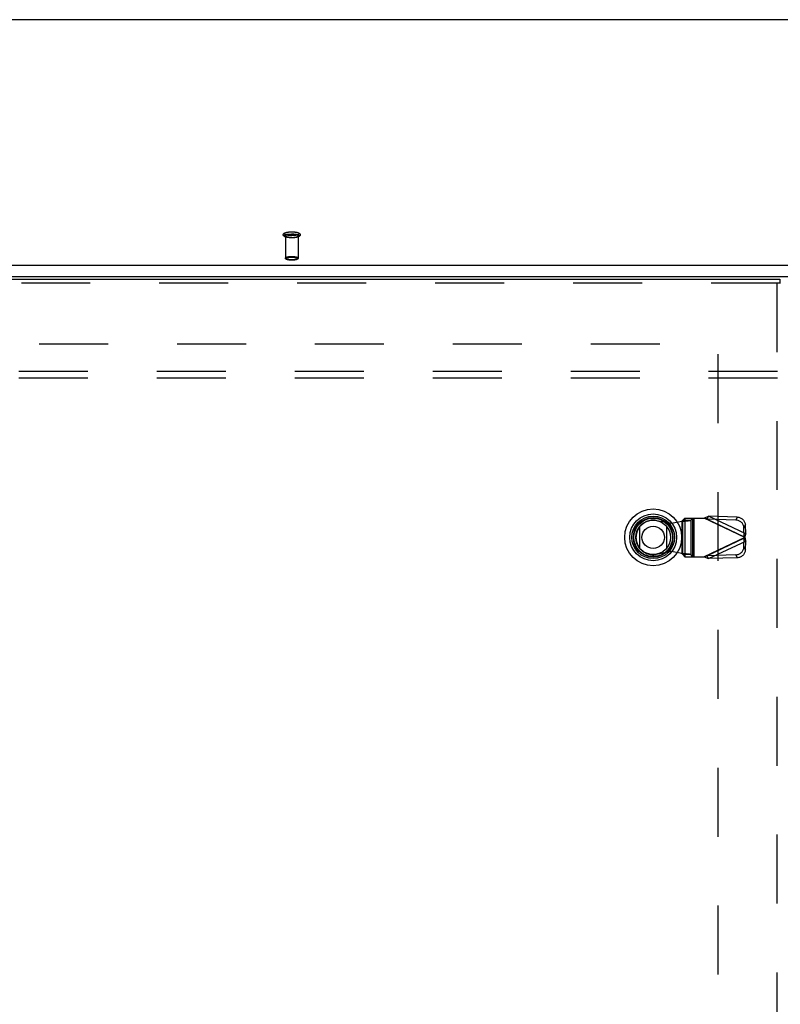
# Model space of a CAD drawing. Header units: inches. Extents: x 0 to 243, y 0 to 157.
# Tile 176 of 256: x 59 to 74, y 99 to 118. Entities that reach past the tile are written whole.
import ezdxf

# ---------------------------------------------------------------- set-up
doc = ezdxf.new("R2010")
doc.units = ezdxf.units.IN
doc.header["$LTSCALE"] = 13.357143
doc.header["$MEASUREMENT"] = 0
doc.linetypes.add('HIDDEN', pattern=[0.2, 0.1, -0.1])
doc.layers.get('0').update_dxf_attribs({"linetype": 'CONTINUOUS'})
for name, color, linetype in [('DEFAULT_2', 8, 'HIDDEN'), ('LEFTHAND_DOOR_ASSEMBLY', 7, 'CONTINUOUS'), ('SUBPANEL', 7, 'CONTINUOUS')]:
    doc.layers.add(name, color=color, linetype=linetype)

msp = doc.modelspace()

# ---------------------------------------------------------------- linework, layer by layer
at = {"color": 7, "linetype": 'Continuous'}
for p, q in [((102.278, 117.852), (46.598, 117.852)), ((46.173, 113.095), (102.704, 113.095)), ((46.188, 112.877), (102.688, 112.877))]:
    msp.add_line(p, q, dxfattribs=at)
at = {"layer": 'DEFAULT_2', "color": 8, "linetype": 'HIDDEN'}
for p, q in [((64.314, 113.663), (64.314, 113.231)), ((64.562, 113.663), (64.562, 113.231)), ((46.188, 111.571), (72.792, 111.571)), ((72.688, 111.37), (72.688, 42.773))]:
    msp.add_line(p, q, dxfattribs=at)
for points in [[(64.438, 113.625), (64.427, 113.625), (64.415, 113.626), (64.404, 113.626), (64.392, 113.627), (64.381, 113.628), (64.37, 113.63), (64.36, 113.631), (64.35, 113.633), (64.34, 113.635), (64.33, 113.637), (64.321, 113.64), (64.313, 113.643), (64.306, 113.646), (64.3, 113.649), (64.295, 113.652), (64.291, 113.655), (64.287, 113.658), (64.283, 113.662), (64.28, 113.666), (64.278, 113.67), (64.276, 113.674), (64.275, 113.678), (64.275, 113.683), (64.275, 113.687), (64.276, 113.692), (64.277, 113.696), (64.28, 113.7), (64.282, 113.704), (64.286, 113.708), (64.29, 113.712), (64.294, 113.715), (64.3, 113.718), (64.306, 113.721), (64.313, 113.724), (64.321, 113.727), (64.33, 113.73), (64.34, 113.732), (64.349, 113.734), (64.36, 113.736), (64.37, 113.737), (64.381, 113.739), (64.392, 113.74), (64.404, 113.741), (64.415, 113.741), (64.427, 113.742), (64.438, 113.742)], [(64.438, 113.668), (64.428, 113.668), (64.417, 113.668), (64.407, 113.668), (64.397, 113.669), (64.387, 113.67), (64.377, 113.671), (64.368, 113.672), (64.359, 113.674), (64.35, 113.676), (64.342, 113.677), (64.334, 113.679), (64.328, 113.681), (64.321, 113.684), (64.316, 113.686), (64.311, 113.688), (64.306, 113.691), (64.303, 113.693), (64.3, 113.696), (64.298, 113.699), (64.297, 113.702), (64.296, 113.704), (64.297, 113.707), (64.298, 113.71), (64.3, 113.713), (64.303, 113.715), (64.306, 113.718), (64.311, 113.72), (64.316, 113.723), (64.321, 113.725), (64.328, 113.727), (64.334, 113.729), (64.342, 113.731), (64.35, 113.733), (64.359, 113.735), (64.368, 113.736), (64.377, 113.737), (64.387, 113.739), (64.397, 113.739), (64.407, 113.74), (64.417, 113.741), (64.428, 113.741), (64.438, 113.741)], [(64.438, 113.742), (64.45, 113.742), (64.462, 113.741), (64.473, 113.741), (64.485, 113.74), (64.496, 113.739), (64.507, 113.737), (64.517, 113.736), (64.527, 113.734), (64.537, 113.732), (64.547, 113.73), (64.556, 113.727), (64.564, 113.724), (64.571, 113.721), (64.577, 113.718), (64.582, 113.715), (64.586, 113.712), (64.59, 113.709), (64.594, 113.705), (64.597, 113.701), (64.599, 113.697), (64.6, 113.693), (64.602, 113.689), (64.602, 113.684), (64.602, 113.68), (64.601, 113.676), (64.599, 113.671), (64.597, 113.667), (64.595, 113.663), (64.591, 113.659), (64.587, 113.656), (64.583, 113.652), (64.577, 113.649), (64.571, 113.646), (64.564, 113.643), (64.556, 113.64), (64.547, 113.637), (64.537, 113.635), (64.528, 113.633), (64.517, 113.631), (64.507, 113.63), (64.496, 113.628), (64.485, 113.627), (64.473, 113.626), (64.462, 113.626), (64.45, 113.625), (64.438, 113.625)], [(64.438, 113.741), (64.449, 113.741), (64.459, 113.741), (64.47, 113.74), (64.48, 113.739), (64.49, 113.739), (64.5, 113.737), (64.509, 113.736), (64.518, 113.735), (64.527, 113.733), (64.535, 113.731), (64.542, 113.729), (64.549, 113.727), (64.556, 113.725), (64.561, 113.723), (64.566, 113.72), (64.571, 113.718), (64.574, 113.715), (64.577, 113.713), (64.579, 113.71), (64.58, 113.707), (64.58, 113.704), (64.58, 113.702), (64.579, 113.699), (64.577, 113.696), (64.574, 113.693), (64.571, 113.691), (64.566, 113.688), (64.561, 113.686), (64.556, 113.684), (64.549, 113.681), (64.542, 113.679), (64.535, 113.677), (64.527, 113.676), (64.518, 113.674), (64.509, 113.672), (64.5, 113.671), (64.49, 113.67), (64.48, 113.669), (64.47, 113.668), (64.459, 113.668), (64.449, 113.668), (64.438, 113.668)], [(64.438, 113.626), (64.428, 113.626), (64.417, 113.626), (64.407, 113.627), (64.397, 113.628), (64.387, 113.629), (64.377, 113.63), (64.368, 113.631), (64.359, 113.632), (64.35, 113.634), (64.342, 113.636), (64.334, 113.638), (64.328, 113.64), (64.321, 113.642), (64.316, 113.644), (64.311, 113.647), (64.306, 113.649), (64.303, 113.652), (64.3, 113.655), (64.298, 113.657), (64.297, 113.66), (64.296, 113.663), (64.297, 113.666), (64.298, 113.668), (64.3, 113.671), (64.303, 113.674), (64.306, 113.676), (64.311, 113.679), (64.316, 113.681), (64.321, 113.684), (64.328, 113.686), (64.334, 113.688), (64.342, 113.69), (64.35, 113.692), (64.359, 113.693), (64.368, 113.695), (64.377, 113.696), (64.387, 113.697), (64.397, 113.698), (64.407, 113.699), (64.417, 113.699), (64.428, 113.699), (64.438, 113.7)], [(64.314, 113.663), (64.315, 113.665), (64.316, 113.668), (64.318, 113.67), (64.321, 113.673), (64.324, 113.675), (64.328, 113.677), (64.333, 113.68), (64.338, 113.682), (64.344, 113.684), (64.351, 113.685), (64.358, 113.687), (64.366, 113.689), (64.374, 113.69), (64.382, 113.691), (64.391, 113.692), (64.4, 113.693), (64.41, 113.694), (64.419, 113.694), (64.429, 113.695), (64.438, 113.695)], [(64.438, 113.631), (64.429, 113.631), (64.419, 113.631), (64.41, 113.632), (64.4, 113.632), (64.391, 113.633), (64.382, 113.634), (64.374, 113.635), (64.366, 113.637), (64.358, 113.638), (64.351, 113.64), (64.344, 113.642), (64.338, 113.644), (64.333, 113.646), (64.328, 113.648), (64.324, 113.651), (64.321, 113.653), (64.318, 113.655), (64.316, 113.658), (64.315, 113.66), (64.314, 113.663)], [(64.438, 113.7), (64.449, 113.699), (64.459, 113.699), (64.47, 113.699), (64.48, 113.698), (64.49, 113.697), (64.5, 113.696), (64.509, 113.695), (64.518, 113.693), (64.527, 113.692), (64.535, 113.69), (64.542, 113.688), (64.549, 113.686), (64.556, 113.684), (64.561, 113.681), (64.566, 113.679), (64.571, 113.676), (64.574, 113.674), (64.577, 113.671), (64.579, 113.668), (64.58, 113.666), (64.58, 113.663), (64.58, 113.66), (64.579, 113.657), (64.577, 113.655), (64.574, 113.652), (64.571, 113.649), (64.566, 113.647), (64.561, 113.644), (64.556, 113.642), (64.549, 113.64), (64.542, 113.638), (64.535, 113.636), (64.527, 113.634), (64.518, 113.632), (64.509, 113.631), (64.5, 113.63), (64.49, 113.629), (64.48, 113.628), (64.47, 113.627), (64.459, 113.626), (64.449, 113.626), (64.438, 113.626)], [(64.562, 113.663), (64.562, 113.665), (64.561, 113.668), (64.559, 113.67), (64.556, 113.673), (64.553, 113.675), (64.549, 113.677), (64.544, 113.68), (64.539, 113.682), (64.533, 113.684), (64.526, 113.685), (64.519, 113.687), (64.511, 113.689), (64.503, 113.69), (64.495, 113.691), (64.486, 113.692), (64.477, 113.693), (64.467, 113.694), (64.458, 113.694), (64.448, 113.695), (64.438, 113.695)], [(64.438, 113.631), (64.448, 113.631), (64.458, 113.631), (64.467, 113.632), (64.477, 113.632), (64.486, 113.633), (64.495, 113.634), (64.503, 113.635), (64.511, 113.637), (64.519, 113.638), (64.526, 113.64), (64.533, 113.642), (64.539, 113.644), (64.544, 113.646), (64.549, 113.648), (64.553, 113.651), (64.556, 113.653), (64.559, 113.655), (64.561, 113.658), (64.562, 113.66), (64.562, 113.663)], [(64.314, 113.231), (64.315, 113.234), (64.316, 113.236), (64.318, 113.239), (64.321, 113.241), (64.324, 113.243), (64.328, 113.246), (64.333, 113.248), (64.339, 113.25), (64.345, 113.252), (64.352, 113.254), (64.359, 113.256), (64.367, 113.257), (64.375, 113.259), (64.384, 113.26), (64.393, 113.261), (64.402, 113.262), (64.411, 113.262), (64.421, 113.263), (64.43, 113.263), (64.438, 113.263)], [(64.438, 113.199), (64.43, 113.199), (64.421, 113.199), (64.411, 113.2), (64.402, 113.2), (64.393, 113.201), (64.384, 113.202), (64.375, 113.203), (64.367, 113.205), (64.359, 113.206), (64.352, 113.208), (64.345, 113.21), (64.339, 113.212), (64.333, 113.214), (64.328, 113.216), (64.324, 113.219), (64.321, 113.221), (64.318, 113.223), (64.316, 113.226), (64.315, 113.228), (64.314, 113.231)], [(64.438, 113.192), (64.429, 113.192), (64.42, 113.192), (64.411, 113.192), (64.403, 113.193), (64.394, 113.194), (64.386, 113.195), (64.377, 113.196), (64.37, 113.197), (64.362, 113.199), (64.355, 113.201), (64.348, 113.202), (64.342, 113.205), (64.336, 113.207), (64.332, 113.209), (64.327, 113.212), (64.324, 113.214), (64.321, 113.217), (64.319, 113.219), (64.317, 113.222), (64.316, 113.225), (64.315, 113.228), (64.314, 113.231)], [(64.438, 113.192), (64.43, 113.192), (64.422, 113.192), (64.413, 113.193), (64.405, 113.193), (64.397, 113.194), (64.388, 113.195), (64.38, 113.196), (64.373, 113.197), (64.365, 113.199), (64.359, 113.2), (64.352, 113.202), (64.347, 113.204), (64.342, 113.206), (64.337, 113.208), (64.333, 113.21), (64.33, 113.212), (64.328, 113.214), (64.326, 113.217), (64.325, 113.219), (64.324, 113.221), (64.325, 113.224), (64.326, 113.226), (64.328, 113.228), (64.33, 113.231), (64.333, 113.233), (64.337, 113.235), (64.342, 113.237), (64.347, 113.239), (64.352, 113.241), (64.359, 113.242), (64.365, 113.244), (64.373, 113.245), (64.38, 113.247), (64.388, 113.248), (64.396, 113.249), (64.405, 113.25), (64.413, 113.25), (64.422, 113.251), (64.43, 113.251), (64.438, 113.251)], [(64.438, 113.263), (64.447, 113.263), (64.456, 113.263), (64.466, 113.262), (64.475, 113.262), (64.484, 113.261), (64.493, 113.26), (64.502, 113.259), (64.51, 113.257), (64.518, 113.256), (64.525, 113.254), (64.532, 113.252), (64.538, 113.25), (64.544, 113.248), (64.549, 113.246), (64.553, 113.243), (64.556, 113.241), (64.559, 113.239), (64.561, 113.236), (64.562, 113.234), (64.562, 113.231)], [(64.438, 113.251), (64.447, 113.251), (64.455, 113.251), (64.463, 113.25), (64.472, 113.25), (64.48, 113.249), (64.489, 113.248), (64.497, 113.247), (64.504, 113.245), (64.512, 113.244), (64.518, 113.242), (64.524, 113.241), (64.53, 113.239), (64.535, 113.237), (64.54, 113.235), (64.544, 113.233), (64.547, 113.231), (64.549, 113.228), (64.551, 113.226), (64.552, 113.224), (64.552, 113.221), (64.552, 113.219), (64.551, 113.217), (64.549, 113.214), (64.547, 113.212), (64.544, 113.21), (64.54, 113.208), (64.535, 113.206), (64.53, 113.204), (64.525, 113.202), (64.518, 113.2), (64.512, 113.199), (64.504, 113.197), (64.497, 113.196), (64.489, 113.195), (64.48, 113.194), (64.472, 113.193), (64.463, 113.193), (64.455, 113.192), (64.447, 113.192), (64.438, 113.192)], [(64.562, 113.231), (64.562, 113.228), (64.561, 113.225), (64.56, 113.222), (64.558, 113.219), (64.556, 113.217), (64.553, 113.214), (64.549, 113.211), (64.545, 113.209), (64.54, 113.207), (64.535, 113.204), (64.528, 113.202), (64.522, 113.201), (64.515, 113.199), (64.507, 113.197), (64.499, 113.196), (64.491, 113.195), (64.483, 113.194), (64.474, 113.193), (64.466, 113.192), (64.457, 113.192), (64.448, 113.192), (64.438, 113.192)], [(64.562, 113.231), (64.562, 113.228), (64.561, 113.226), (64.559, 113.223), (64.556, 113.221), (64.553, 113.219), (64.549, 113.216), (64.544, 113.214), (64.538, 113.212), (64.532, 113.21), (64.525, 113.208), (64.518, 113.206), (64.51, 113.205), (64.502, 113.203), (64.493, 113.202), (64.484, 113.201), (64.475, 113.2), (64.466, 113.2), (64.456, 113.199), (64.447, 113.199), (64.438, 113.199)]]:
    msp.add_lwpolyline(points, dxfattribs=at)
at = {"layer": 'LEFTHAND_DOOR_ASSEMBLY', "color": 3, "linetype": 'Continuous'}
msp.add_line((45.107, 112.821), (73.894, 112.821), dxfattribs=at)
at = {"layer": 'LEFTHAND_DOOR_ASSEMBLY', "color": 7, "linetype": 'Continuous'}
for p, q in [((73.894, 112.821), (73.894, 112.746)), ((73.907, 112.746), (73.894, 112.746)), ((71.183, 107.606), (71.183, 108.037)), ((71.694, 108.037), (71.694, 107.606))]:
    msp.add_line(p, q, dxfattribs=at)
at = {"layer": 'LEFTHAND_DOOR_ASSEMBLY', "color": 8, "linetype": 'HIDDEN'}
for p, q in [((73.894, 112.746), (45.107, 112.746)), ((73.832, 112.746), (73.832, 41.396)), ((72.05, 108.193), (72.011, 108.152)), ((72.05, 108.193), (72.425, 108.193)), ((72.054, 108.193), (72.054, 107.445)), ((72.166, 108.152), (72.205, 108.193)), ((72.208, 107.445), (72.208, 108.193)), ((72.228, 108.193), (72.228, 107.445)), ((73.212, 107.819), (72.425, 108.193)), ((72.483, 108.175), (72.509, 108.231)), ((73.23, 107.889), (72.509, 108.231)), ((73.064, 108.213), (72.509, 108.231)), ((73.064, 108.213), (73.037, 108.157)), ((71.5, 108.149), (71.795, 108.095)), ((71.795, 108.095), (71.992, 108.133)), ((71.992, 108.133), (72.027, 108.136)), ((71.992, 108.133), (71.992, 107.506)), ((72.011, 107.487), (72.011, 108.152)), ((72.011, 108.152), (72.166, 108.152)), ((72.166, 108.152), (72.166, 107.487)), ((72.483, 108.175), (73.203, 107.832)), ((73.037, 108.157), (72.483, 108.175)), ((73.197, 108.005), (73.224, 108.061)), ((73.203, 107.832), (73.197, 108.005)), ((73.23, 107.889), (73.224, 108.061)), ((73.212, 107.819), (72.425, 107.445)), ((73.203, 107.807), (72.483, 107.464)), ((73.197, 107.634), (73.203, 107.807)), ((73.23, 107.889), (73.203, 107.832)), ((73.203, 107.807), (73.23, 107.75)), ((72.509, 107.408), (73.23, 107.75)), ((73.224, 107.578), (73.197, 107.634)), ((73.224, 107.578), (73.23, 107.75)), ((71.795, 107.544), (71.5, 107.49)), ((71.992, 107.506), (71.795, 107.544)), ((72.011, 107.487), (72.05, 107.445)), ((72.166, 107.487), (72.011, 107.487)), ((72.05, 107.445), (72.425, 107.445)), ((72.205, 107.445), (72.166, 107.487)), ((72.425, 107.445), (72.444, 107.452)), ((72.444, 107.452), (72.463, 107.458)), ((73.037, 107.482), (72.483, 107.464)), ((72.509, 107.408), (72.483, 107.464)), ((73.064, 107.426), (72.509, 107.408)), ((73.037, 107.482), (73.064, 107.426))]:
    msp.add_line(p, q, dxfattribs=at)
for points in [[(72.425, 108.193), (72.439, 108.2), (72.453, 108.207), (72.467, 108.213), (72.482, 108.219), (72.496, 108.226), (72.509, 108.231)], [(72.483, 108.175), (72.473, 108.178), (72.463, 108.181), (72.454, 108.184), (72.425, 108.193)], [(73.064, 108.213), (73.079, 108.212), (73.094, 108.21), (73.109, 108.206), (73.124, 108.2), (73.138, 108.194), (73.151, 108.186), (73.164, 108.177), (73.175, 108.167), (73.186, 108.156), (73.195, 108.144), (73.203, 108.131), (73.21, 108.118), (73.216, 108.104), (73.22, 108.09), (73.223, 108.076), (73.224, 108.061)], [(72.011, 108.152), (72.01, 108.149), (72.009, 108.147), (72.007, 108.145), (72.004, 108.142), (72.001, 108.14), (71.998, 108.138), (71.995, 108.135), (71.992, 108.133)], [(72.027, 108.136), (72.044, 108.137), (72.06, 108.138), (72.076, 108.14), (72.091, 108.141), (72.105, 108.142), (72.118, 108.144), (72.13, 108.145), (72.14, 108.146), (72.149, 108.148), (72.156, 108.149), (72.162, 108.15), (72.166, 108.152)], [(73.197, 108.005), (73.196, 108.019), (73.193, 108.034), (73.189, 108.048), (73.183, 108.061), (73.177, 108.075), (73.168, 108.087), (73.159, 108.099), (73.148, 108.11), (73.137, 108.12), (73.124, 108.129), (73.111, 108.137), (73.097, 108.143), (73.082, 108.149), (73.068, 108.153), (73.052, 108.155), (73.037, 108.157)], [(73.208, 107.826), (73.206, 107.828), (73.205, 107.83), (73.203, 107.832)], [(73.203, 107.807), (73.205, 107.809), (73.206, 107.811), (73.208, 107.813), (73.209, 107.815), (73.212, 107.819)], [(73.212, 107.819), (73.211, 107.822), (73.208, 107.826)], [(73.221, 107.855), (73.215, 107.831), (73.212, 107.819)], [(73.212, 107.819), (73.218, 107.796), (73.221, 107.784), (73.224, 107.772), (73.227, 107.761), (73.23, 107.75)], [(73.23, 107.889), (73.227, 107.878), (73.224, 107.867), (73.221, 107.855)], [(73.037, 107.482), (73.052, 107.484), (73.068, 107.486), (73.082, 107.49), (73.097, 107.495), (73.111, 107.502), (73.124, 107.51), (73.137, 107.519), (73.148, 107.529), (73.159, 107.54), (73.168, 107.552), (73.177, 107.564), (73.183, 107.578), (73.189, 107.591), (73.193, 107.605), (73.196, 107.62), (73.197, 107.634)], [(72.011, 107.487), (72.01, 107.49), (72.009, 107.492), (72.007, 107.494), (72.004, 107.497), (72.001, 107.499), (71.998, 107.501), (71.995, 107.504), (71.992, 107.506)], [(72.166, 107.487), (72.162, 107.489), (72.156, 107.49), (72.149, 107.491), (72.14, 107.493), (72.13, 107.494), (72.118, 107.495), (72.105, 107.497), (72.091, 107.498), (72.076, 107.499), (72.06, 107.501), (72.044, 107.502), (72.027, 107.503), (71.992, 107.506)], [(72.509, 107.408), (72.496, 107.413), (72.482, 107.419), (72.467, 107.426), (72.453, 107.432), (72.439, 107.439), (72.425, 107.445)], [(72.463, 107.458), (72.473, 107.461), (72.483, 107.464)], [(73.224, 107.578), (73.223, 107.563), (73.22, 107.549), (73.216, 107.535), (73.21, 107.521), (73.203, 107.508), (73.195, 107.495), (73.186, 107.483), (73.175, 107.472), (73.164, 107.462), (73.151, 107.453), (73.138, 107.445), (73.124, 107.439), (73.109, 107.433), (73.094, 107.429), (73.079, 107.427), (73.064, 107.426)]]:
    msp.add_lwpolyline(points, dxfattribs=at)
at = {"layer": 'LEFTHAND_DOOR_ASSEMBLY', "color": 7, "linetype": 'Continuous'}
for radius in [0.551, 0.453, 0.413, 0.384, 0.374, 0.335, 0.217]:
    msp.add_circle((71.438, 107.821), radius, dxfattribs=at)
at = {"layer": 'LEFTHAND_DOOR_ASSEMBLY', "color": 8, "linetype": 'HIDDEN'}
msp.add_arc((71.44, 107.819), 0.335, 79.673, 280.327, dxfattribs=at)
at = {"layer": 'SUBPANEL', "color": 8, "linetype": 'HIDDEN'}
for p, q in [((48.47, 111.04), (100.407, 111.04)), ((48.47, 110.915), (100.407, 110.915))]:
    msp.add_line(p, q, dxfattribs=at)

doc.saveas('drawing.dxf')
